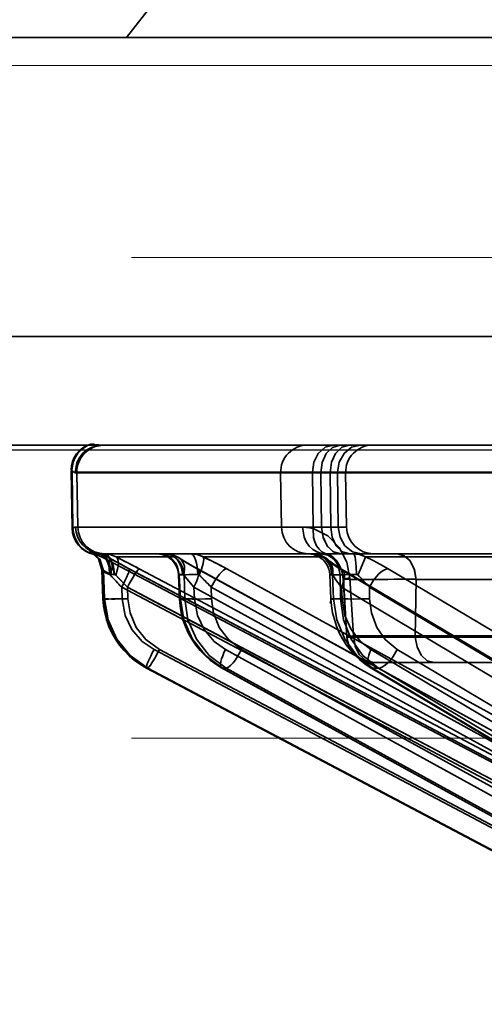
# Model space of a CAD drawing. Header units: millimetres. Extents: x -1465 to 393277, y -3788 to 454312.
# Tile 26 of 256: x 18266 to 18283, y 11940 to 11976. Entities that reach past the tile are written whole.
import ezdxf

# ---------------------------------------------------------------- set-up
doc = ezdxf.new("R2010")
doc.units = ezdxf.units.MM
doc.header["$XCLIPFRAME"] = 2
doc.linetypes.add('DASHED', pattern=[0.75, 0.5, -0.25])
for name, color, linetype in [('AHU03-3-68634OBJ', 8, 'Continuous'), ('EC-MTR_250-0_7OBJ', 8, 'Continuous'), ('FLUID-Wy2', 8, 'Continuous')]:
    doc.layers.add(name, color=color, linetype=linetype)
picture_1 = doc.add_image_def('image1.bmp', size_in_pixel=(951, 911))

msp = doc.modelspace()

# ---------------------------------------------------------------- linework, layer by layer
at = {"layer": 'AHU03-3-68634OBJ', "color": 8, "linetype": 'Continuous', "lineweight": 35, "ltscale": 100}
for p, q in [((18477.777, 11975.602), (18210.777, 11975.602)), ((18477.777, 11964.602), (18210.777, 11964.602)), ((18478.277, 11960.602), (18210.277, 11960.602))]:
    msp.add_line(p, q, dxfattribs=at)
at = {"layer": 'EC-MTR_250-0_7OBJ', "color": 8, "linetype": 'Continuous', "lineweight": 35, "ltscale": 100}
for p, q in [((18270.777, 11976.902), (18269.761, 11975.602)), ((18268.452, 11960.639), (18268.483, 11960.639)), ((18268.871, 11960.602), (18293.946, 11960.602)), ((18267.723, 11959.677), (18267.754, 11959.677)), ((18267.76, 11957.546), (18267.723, 11959.659)), ((18267.755, 11959.659), (18267.723, 11959.659)), ((18267.755, 11959.659), (18267.791, 11957.546)), ((18267.871, 11959.584), (18267.931, 11959.584)), ((18287.845, 11959.602), (18267.931, 11959.602)), ((18267.931, 11959.584), (18267.966, 11957.584)), ((18287.845, 11959.584), (18267.931, 11959.584)), ((18275.457, 11957.584), (18275.422, 11959.584)), ((18276.594, 11959.584), (18276.621, 11957.539)), ((18276.927, 11957.584), (18276.902, 11959.584)), ((18277.242, 11959.584), (18277.267, 11957.584)), ((18277.516, 11959.584), (18277.545, 11957.584)), ((18277.813, 11959.584), (18277.848, 11957.584)), ((18267.791, 11957.546), (18267.76, 11957.546)), ((18277.848, 11957.584), (18267.886, 11957.584)), ((18276.927, 11957.584), (18275.457, 11957.583)), ((18268.527, 11956.629), (18268.507, 11956.643)), ((18268.549, 11956.612), (18268.526, 11956.629)), ((18268.575, 11956.59), (18268.549, 11956.612)), ((18268.565, 11956.582), (18268.597, 11956.582)), ((18268.603, 11956.566), (18268.575, 11956.591)), ((18268.631, 11956.538), (18268.602, 11956.566)), ((18277.634, 11956.602), (18268.889, 11956.602)), ((18277.974, 11956.602), (18277.634, 11956.602)), ((18284.25, 11956.602), (18277.974, 11956.602)), ((18268.658, 11956.508), (18268.63, 11956.539)), ((18268.685, 11956.475), (18268.658, 11956.508)), ((18268.711, 11956.439), (18268.685, 11956.475)), ((18268.736, 11956.401), (18268.711, 11956.439)), ((18268.759, 11956.36), (18268.736, 11956.401)), ((18286.938, 11946.959), (18268.836, 11956.486)), ((18269.056, 11956.486), (18268.836, 11956.486)), ((18271.622, 11956.486), (18269.38, 11956.486)), ((18276.981, 11956.486), (18272.582, 11956.486)), ((18284.619, 11956.486), (18278.54, 11956.486)), ((18268.85, 11956.018), (18268.891, 11954.948)), ((18268.854, 11956.013), (18268.895, 11954.951)), ((18268.854, 11956.013), (18268.916, 11955.991)), ((18268.916, 11955.991), (18268.949, 11954.951)), ((18269.715, 11956.13), (18289.347, 11945.751)), ((18269.86, 11956.052), (18289.346, 11945.752)), ((18270.228, 11956.052), (18289.713, 11945.752)), ((18271.665, 11955.836), (18271.704, 11954.944)), ((18271.7, 11955.829), (18271.738, 11954.951)), ((18271.877, 11955.829), (18271.7, 11955.829)), ((18271.877, 11955.829), (18271.897, 11954.951)), ((18272.352, 11956.052), (18291.089, 11945.752)), ((18272.378, 11956.045), (18291.114, 11945.745)), ((18273.442, 11956.052), (18292.178, 11945.752)), ((18277.232, 11955.839), (18277.274, 11954.941)), ((18277.327, 11955.829), (18277.368, 11954.951)), ((18277.615, 11955.829), (18277.327, 11955.829)), ((18277.607, 11956.052), (18294.876, 11945.752)), ((18277.615, 11955.829), (18277.627, 11954.951)), ((18277.684, 11956.031), (18294.952, 11945.731)), ((18279.378, 11956.052), (18296.644, 11945.752)), ((18277.858, 11953.538), (18277.726, 11955.669)), ((18277.731, 11955.665), (18277.858, 11953.538)), ((18277.971, 11955.712), (18278.101, 11953.584)), ((18280.374, 11953.538), (18280.409, 11955.664)), ((18280.409, 11955.664), (18280.374, 11953.538)), ((18284.956, 11955.664), (18280.409, 11955.664)), ((18269.581, 11955.372), (18269.597, 11954.951)), ((18269.581, 11955.372), (18289.067, 11945.072)), ((18269.795, 11955.372), (18269.808, 11954.951)), ((18269.795, 11955.372), (18289.28, 11945.072)), ((18272.238, 11955.372), (18272.257, 11954.951)), ((18272.238, 11955.372), (18290.975, 11945.072)), ((18272.87, 11955.372), (18272.88, 11954.951)), ((18272.87, 11955.372), (18291.607, 11945.072)), ((18277.664, 11955.372), (18277.684, 11954.951)), ((18277.664, 11955.372), (18294.932, 11945.072)), ((18278.69, 11955.372), (18278.696, 11954.951)), ((18278.69, 11955.372), (18295.958, 11945.072)), ((18268.949, 11954.951), (18268.895, 11954.951)), ((18271.897, 11954.951), (18271.738, 11954.951)), ((18277.627, 11954.951), (18277.368, 11954.951)), ((18286.243, 11953.584), (18278.101, 11953.584)), ((18287.917, 11953.539), (18280.374, 11953.538)), ((18270.77, 11953.081), (18289.115, 11943.379)), ((18270.972, 11953.081), (18289.317, 11943.379)), ((18273.393, 11953.081), (18291.032, 11943.379)), ((18273.991, 11953.081), (18291.631, 11943.379)), ((18278.74, 11953.081), (18294.996, 11943.379)), ((18279.711, 11953.081), (18295.968, 11943.379)), ((18286.444, 11952.602), (18278.853, 11952.602)), ((18289.561, 11942.315), (18270.489, 11952.401)), ((18270.489, 11952.401), (18289.565, 11942.314)), ((18270.492, 11952.401), (18270.489, 11952.401)), ((18270.538, 11952.401), (18270.492, 11952.401)), ((18270.538, 11952.401), (18289.61, 11942.314)), ((18291.587, 11942.324), (18273.253, 11952.408)), ((18273.282, 11952.401), (18291.622, 11942.314)), ((18273.417, 11952.401), (18273.282, 11952.401)), ((18273.417, 11952.401), (18291.756, 11942.314)), ((18278.72, 11952.422), (18278.522, 11952.552)), ((18295.604, 11942.345), (18278.72, 11952.422)), ((18278.801, 11952.401), (18295.703, 11942.314)), ((18279.019, 11952.401), (18278.801, 11952.401)), ((18279.019, 11952.401), (18295.921, 11942.314))]:
    msp.add_line(p, q, dxfattribs=at)
at = {"layer": 'EC-MTR_250-0_7OBJ', "color": 8, "linetype": 'Continuous', "lineweight": 35, "ltscale": 100, "flags": 128}
for points in [[(18267.871, 11959.584), (18267.936, 11959.957), (18268.028, 11960.139), (18268.158, 11960.302), (18268.319, 11960.435), (18268.499, 11960.53), (18268.871, 11960.602)], [(18268.483, 11960.639), (18268.54, 11960.631), (18268.624, 11960.618), (18268.735, 11960.607), (18268.871, 11960.602)], [(18276.594, 11959.602), (18276.65, 11959.979), (18276.81, 11960.298), (18277.059, 11960.521), (18277.362, 11960.602)], [(18276.594, 11959.602), (18276.651, 11959.979), (18276.811, 11960.297), (18277.06, 11960.52), (18277.362, 11960.602)], [(18276.902, 11959.584), (18276.951, 11959.967), (18277.097, 11960.291), (18277.328, 11960.519), (18277.609, 11960.602)], [(18277.242, 11959.584), (18277.295, 11959.979), (18277.442, 11960.298), (18277.671, 11960.521), (18277.949, 11960.602)], [(18277.515, 11959.602), (18277.578, 11959.979), (18277.755, 11960.298), (18278.029, 11960.521), (18278.363, 11960.602)], [(18267.755, 11959.659), (18267.777, 11959.649), (18267.794, 11959.636), (18267.807, 11959.626), (18267.826, 11959.608), (18267.837, 11959.598), (18267.849, 11959.591), (18267.86, 11959.586), (18267.871, 11959.584)], [(18267.791, 11957.546), (18267.815, 11957.555), (18267.839, 11957.567), (18267.862, 11957.579), (18267.886, 11957.584)], [(18267.886, 11957.584), (18267.862, 11957.579), (18267.839, 11957.567), (18267.815, 11957.555), (18267.791, 11957.546)], [(18276.224, 11957.584), (18276.288, 11957.221), (18276.368, 11957.045), (18276.478, 11956.888), (18276.612, 11956.761), (18276.762, 11956.67), (18276.918, 11956.618), (18277.071, 11956.602)], [(18276.224, 11957.584), (18276.414, 11957.573), (18276.621, 11957.539)], [(18276.621, 11957.539), (18276.516, 11957.559), (18276.225, 11957.584)], [(18277.071, 11956.602), (18276.919, 11956.618), (18276.763, 11956.67), (18276.612, 11956.761), (18276.478, 11956.888), (18276.368, 11957.045), (18276.288, 11957.221), (18276.225, 11957.584)], [(18276.621, 11957.539), (18276.634, 11957.207), (18276.677, 11957.045), (18276.746, 11956.898), (18276.836, 11956.774), (18276.944, 11956.678), (18277.063, 11956.614), (18277.185, 11956.579)], [(18277.971, 11955.712), (18277.854, 11956.296), (18277.577, 11956.835), (18277.159, 11957.27), (18276.621, 11957.539)], [(18277.634, 11956.602), (18277.369, 11956.674), (18277.146, 11956.878), (18276.988, 11957.197), (18276.927, 11957.584)], [(18276.927, 11957.584), (18276.983, 11957.211), (18277.131, 11956.899), (18277.359, 11956.68), (18277.634, 11956.602)], [(18277.267, 11957.584), (18277.323, 11957.211), (18277.471, 11956.899), (18277.699, 11956.68), (18277.974, 11956.602)], [(18277.545, 11957.584), (18277.612, 11957.211), (18277.79, 11956.899), (18278.063, 11956.68), (18278.392, 11956.602)], [(18268.854, 11956.013), (18268.729, 11956.418), (18268.416, 11956.701)], [(18268.416, 11956.701), (18268.431, 11956.684), (18268.541, 11956.636), (18268.719, 11956.594)], [(18268.916, 11955.991), (18268.784, 11956.407), (18268.454, 11956.69)], [(18268.749, 11956.611), (18268.607, 11956.639), (18268.504, 11956.672), (18268.454, 11956.69)], [(18268.508, 11956.642), (18268.494, 11956.651), (18268.484, 11956.657), (18268.475, 11956.663), (18268.486, 11956.658), (18268.501, 11956.651), (18268.511, 11956.647), (18268.522, 11956.643), (18268.535, 11956.638), (18268.549, 11956.633), (18268.565, 11956.628), (18268.582, 11956.623), (18268.601, 11956.618), (18268.622, 11956.612), (18268.644, 11956.607), (18268.669, 11956.602), (18268.696, 11956.597), (18268.725, 11956.593)], [(18268.486, 11956.658), (18268.501, 11956.651), (18268.511, 11956.647)], [(18268.523, 11956.643), (18268.535, 11956.638), (18268.549, 11956.633), (18268.565, 11956.628), (18268.582, 11956.623)], [(18268.719, 11956.594), (18268.647, 11956.587), (18268.597, 11956.582)], [(18268.622, 11956.612), (18268.644, 11956.607), (18268.669, 11956.602), (18268.696, 11956.597)], [(18269.138, 11955.838), (18269.119, 11956.109), (18269.084, 11956.239), (18269.032, 11956.356), (18268.965, 11956.453), (18268.888, 11956.526), (18268.804, 11956.572), (18268.719, 11956.594)], [(18269.056, 11956.486), (18268.973, 11956.526), (18268.719, 11956.594)], [(18268.725, 11956.593), (18268.797, 11956.581), (18268.868, 11956.563), (18268.938, 11956.54), (18269.006, 11956.512), (18269.072, 11956.478)], [(18268.749, 11956.611), (18268.836, 11956.587), (18268.921, 11956.539), (18269, 11956.465), (18269.068, 11956.369), (18269.121, 11956.253), (18269.157, 11956.124), (18269.177, 11955.858)], [(18268.846, 11956.602), (18268.86, 11956.602), (18268.875, 11956.602), (18268.889, 11956.602)], [(18269.302, 11955.84), (18269.268, 11956.124), (18269.228, 11956.26), (18269.174, 11956.381), (18269.109, 11956.478), (18269.037, 11956.548), (18268.962, 11956.589), (18268.889, 11956.602)], [(18268.91, 11956.602), (18269.146, 11956.574), (18269.38, 11956.486)], [(18268.91, 11956.602), (18268.981, 11956.589), (18269.054, 11956.548), (18269.125, 11956.478), (18269.188, 11956.381), (18269.24, 11956.26), (18269.279, 11956.124), (18269.313, 11955.84)], [(18271.665, 11955.836), (18271.655, 11955.937), (18271.631, 11956.037), (18271.595, 11956.132), (18271.547, 11956.222), (18271.488, 11956.305), (18271.42, 11956.38), (18271.342, 11956.445), (18271.256, 11956.5), (18271.165, 11956.544), (18271.068, 11956.576), (18270.968, 11956.595), (18270.867, 11956.602)], [(18271.7, 11955.829), (18271.638, 11956.116), (18271.566, 11956.254), (18271.466, 11956.377), (18271.345, 11956.476), (18271.211, 11956.548), (18270.935, 11956.602)], [(18271.877, 11955.829), (18271.815, 11956.116), (18271.743, 11956.254), (18271.643, 11956.377), (18271.522, 11956.476), (18271.388, 11956.548), (18271.112, 11956.602)], [(18271.622, 11956.486), (18271.407, 11956.574), (18271.191, 11956.602)], [(18271.827, 11955.84), (18271.774, 11956.124), (18271.713, 11956.26), (18271.63, 11956.381), (18271.53, 11956.478), (18271.419, 11956.548), (18271.304, 11956.589), (18271.191, 11956.602)], [(18271.192, 11956.602), (18271.279, 11956.597), (18271.367, 11956.584), (18271.454, 11956.563)], [(18271.454, 11956.563), (18271.54, 11956.532), (18271.624, 11956.493), (18271.705, 11956.446)], [(18272.12, 11956.602), (18272.352, 11956.574), (18272.582, 11956.486)], [(18272.12, 11956.602), (18272.166, 11956.589), (18272.213, 11956.548), (18272.259, 11956.478), (18272.3, 11956.381), (18272.334, 11956.26), (18272.359, 11956.124), (18272.374, 11955.981), (18272.38, 11955.84)], [(18277.233, 11955.839), (18277.222, 11955.94), (18277.198, 11956.039), (18277.162, 11956.134), (18277.114, 11956.223), (18277.055, 11956.306), (18276.986, 11956.381), (18276.909, 11956.446), (18276.823, 11956.501), (18276.732, 11956.544), (18276.635, 11956.576), (18276.535, 11956.595), (18276.435, 11956.602)], [(18276.594, 11956.602), (18276.681, 11956.597), (18276.768, 11956.584), (18276.853, 11956.562), (18276.938, 11956.53), (18277.019, 11956.49), (18277.097, 11956.442), (18277.17, 11956.385)], [(18276.594, 11956.602), (18276.681, 11956.597), (18276.768, 11956.584), (18276.853, 11956.562)], [(18276.594, 11956.602), (18276.787, 11956.574), (18276.981, 11956.486)], [(18276.594, 11956.602), (18276.852, 11956.548), (18276.978, 11956.478), (18277.091, 11956.381), (18277.184, 11956.26), (18277.253, 11956.124), (18277.313, 11955.84)], [(18276.622, 11956.602), (18276.877, 11956.548), (18277.001, 11956.476), (18277.112, 11956.377), (18277.204, 11956.254), (18277.271, 11956.116), (18277.327, 11955.829)], [(18277.615, 11955.829), (18277.558, 11956.116), (18277.491, 11956.254), (18277.4, 11956.377), (18277.288, 11956.476), (18277.164, 11956.548), (18276.909, 11956.602)], [(18277.185, 11956.579), (18277.123, 11956.596), (18277.071, 11956.602)], [(18277.127, 11956.592), (18277.107, 11956.597), (18277.091, 11956.599), (18277.08, 11956.601)], [(18277.718, 11955.754), (18277.705, 11955.838), (18277.686, 11955.92), (18277.662, 11955.998), (18277.634, 11956.072), (18277.602, 11956.14), (18277.567, 11956.204), (18277.529, 11956.264), (18277.489, 11956.318), (18277.448, 11956.368), (18277.404, 11956.413), (18277.361, 11956.454), (18277.316, 11956.49), (18277.273, 11956.521), (18277.23, 11956.547), (18277.191, 11956.568), (18277.156, 11956.582), (18277.128, 11956.591)], [(18277.726, 11955.669), (18277.718, 11955.759), (18277.703, 11955.846), (18277.683, 11955.932), (18277.657, 11956.012), (18277.627, 11956.088), (18277.593, 11956.158), (18277.557, 11956.221), (18277.518, 11956.28), (18277.477, 11956.333), (18277.435, 11956.381), (18277.392, 11956.425), (18277.349, 11956.464), (18277.306, 11956.498), (18277.264, 11956.527), (18277.224, 11956.551), (18277.186, 11956.57), (18277.154, 11956.583)], [(18277.185, 11956.579), (18277.273, 11956.538), (18277.386, 11956.452), (18277.463, 11956.37), (18277.519, 11956.296), (18277.58, 11956.195), (18277.629, 11956.095), (18277.672, 11955.98), (18277.714, 11955.807), (18277.731, 11955.665)], [(18278.103, 11956.602), (18278.323, 11956.574), (18278.54, 11956.486)], [(18278.211, 11955.84), (18278.202, 11956.124), (18278.191, 11956.26), (18278.177, 11956.381), (18278.16, 11956.478), (18278.151, 11956.517), (18278.141, 11956.548), (18278.132, 11956.572), (18278.122, 11956.589), (18278.103, 11956.602)], [(18279.714, 11956.602), (18279.968, 11956.533), (18280.183, 11956.342), (18280.34, 11956.041), (18280.409, 11955.664)], [(18280.409, 11955.664), (18280.344, 11956.029), (18280.19, 11956.331), (18279.97, 11956.531), (18279.714, 11956.602)], [(18268.85, 11956.018), (18268.846, 11956.071), (18268.839, 11956.123), (18268.829, 11956.174), (18268.815, 11956.224), (18268.799, 11956.271), (18268.78, 11956.316), (18268.759, 11956.36)], [(18269.056, 11956.486), (18269.111, 11956.451), (18269.158, 11956.398), (18269.194, 11956.328), (18269.217, 11956.242), (18269.226, 11956.143), (18269.22, 11956.037), (18269.171, 11955.817)], [(18269.056, 11956.486), (18269.296, 11956.355), (18269.566, 11956.209), (18269.86, 11956.052)], [(18269.072, 11956.478), (18269.186, 11956.415), (18269.308, 11956.349), (18269.437, 11956.279), (18269.573, 11956.205), (18269.715, 11956.13)], [(18269.072, 11956.478), (18269.186, 11956.415), (18269.309, 11956.348), (18269.439, 11956.278), (18269.575, 11956.204), (18269.718, 11956.128)], [(18269.38, 11956.486), (18269.414, 11956.451), (18269.44, 11956.398), (18269.455, 11956.328), (18269.459, 11956.242), (18269.451, 11956.143), (18269.431, 11956.037), (18269.363, 11955.817)], [(18270.228, 11956.052), (18270.015, 11956.164), (18269.38, 11956.486)], [(18272.352, 11956.052), (18272.074, 11956.209), (18271.831, 11956.354), (18271.622, 11956.486)], [(18271.864, 11955.817), (18271.893, 11956.037), (18271.885, 11956.143), (18271.859, 11956.242), (18271.763, 11956.398), (18271.696, 11956.451), (18271.622, 11956.486)], [(18271.705, 11956.446), (18271.789, 11956.391), (18271.884, 11956.331)], [(18271.884, 11956.331), (18271.992, 11956.266), (18272.11, 11956.197), (18272.239, 11956.123), (18272.378, 11956.045)], [(18272.435, 11955.817), (18272.518, 11956.037), (18272.577, 11956.242), (18272.592, 11956.328), (18272.598, 11956.398), (18272.594, 11956.451), (18272.582, 11956.486)], [(18272.582, 11956.486), (18272.859, 11956.355), (18273.15, 11956.208), (18273.442, 11956.052)], [(18276.938, 11956.53), (18277.019, 11956.49), (18277.097, 11956.442), (18277.17, 11956.385)], [(18276.981, 11956.486), (18277.147, 11956.355), (18277.357, 11956.209), (18277.607, 11956.052)], [(18276.981, 11956.486), (18277.154, 11956.398), (18277.285, 11956.242), (18277.348, 11956.037), (18277.34, 11955.817)], [(18277.171, 11956.384), (18277.213, 11956.349), (18277.267, 11956.308), (18277.331, 11956.26)], [(18277.331, 11956.26), (18277.405, 11956.209), (18277.489, 11956.153), (18277.582, 11956.094), (18277.684, 11956.031)], [(18278.267, 11955.817), (18278.364, 11956.037), (18278.449, 11956.242), (18278.484, 11956.328), (18278.51, 11956.398), (18278.529, 11956.451), (18278.54, 11956.486)], [(18279.378, 11956.052), (18279.102, 11956.209), (18278.822, 11956.354), (18278.54, 11956.486)], [(18268.85, 11956.018), (18268.846, 11956.071), (18268.839, 11956.124), (18268.829, 11956.174)], [(18268.85, 11956.018), (18268.871, 11955.997)], [(18268.871, 11955.997), (18268.92, 11955.955), (18269.013, 11955.891), (18269.138, 11955.838)], [(18268.916, 11955.991), (18268.955, 11955.967), (18269.042, 11955.913), (18269.177, 11955.858)], [(18269.177, 11955.858), (18269.035, 11955.916), (18268.961, 11955.962), (18268.916, 11955.991)], [(18269.171, 11955.817), (18269.16, 11955.827), (18269.149, 11955.834), (18269.138, 11955.838)], [(18269.581, 11955.372), (18269.473, 11955.489), (18269.171, 11955.817)], [(18269.177, 11955.858), (18269.218, 11955.848), (18269.26, 11955.842), (18269.317, 11955.839)], [(18269.363, 11955.817), (18269.347, 11955.83), (18269.33, 11955.837), (18269.317, 11955.839)], [(18269.363, 11955.817), (18269.452, 11955.728), (18269.729, 11955.443)], [(18269.729, 11955.443), (18269.602, 11955.576), (18269.481, 11955.699), (18269.363, 11955.817)], [(18269.581, 11955.372), (18269.711, 11955.633), (18269.765, 11955.75), (18269.809, 11955.852), (18269.827, 11955.896), (18269.841, 11955.936), (18269.853, 11955.97), (18269.861, 11955.999), (18269.866, 11956.021), (18269.867, 11956.038), (18269.863, 11956.051)], [(18269.795, 11955.372), (18269.862, 11955.497), (18269.933, 11955.623), (18270.003, 11955.744), (18270.07, 11955.852), (18270.127, 11955.939), (18270.174, 11956.003), (18270.193, 11956.024), (18270.208, 11956.04), (18270.22, 11956.049)], [(18271.827, 11955.84), (18271.79, 11955.84), (18271.757, 11955.841), (18271.73, 11955.84), (18271.707, 11955.84), (18271.689, 11955.839), (18271.676, 11955.839), (18271.666, 11955.837)], [(18271.7, 11955.829), (18271.685, 11955.831), (18271.674, 11955.833)], [(18271.864, 11955.817), (18271.852, 11955.83), (18271.84, 11955.837), (18271.827, 11955.84)], [(18272.239, 11955.372), (18272.037, 11955.603), (18271.864, 11955.817)], [(18271.864, 11955.817), (18272.037, 11955.603), (18272.239, 11955.372)], [(18271.877, 11955.829), (18271.953, 11955.835), (18272.066, 11955.839), (18272.211, 11955.841), (18272.38, 11955.84)], [(18272.238, 11955.372), (18272.295, 11955.494), (18272.342, 11955.612), (18272.379, 11955.721), (18272.404, 11955.819), (18272.416, 11955.903), (18272.416, 11955.97), (18272.411, 11955.996), (18272.403, 11956.018), (18272.378, 11956.045)], [(18272.378, 11956.045), (18272.352, 11956.052)], [(18272.38, 11955.84), (18272.4, 11955.837), (18272.418, 11955.829), (18272.435, 11955.817)], [(18272.647, 11955.611), (18272.594, 11955.664), (18272.435, 11955.817)], [(18272.435, 11955.817), (18272.488, 11955.767), (18272.647, 11955.611)], [(18272.87, 11955.372), (18273.021, 11955.633), (18273.182, 11955.852), (18273.259, 11955.936), (18273.329, 11955.999), (18273.391, 11956.038), (18273.442, 11956.052)], [(18277.233, 11955.839), (18277.246, 11955.836), (18277.257, 11955.835), (18277.27, 11955.834), (18277.286, 11955.833), (18277.327, 11955.829)], [(18277.327, 11955.829), (18277.286, 11955.833), (18277.27, 11955.834), (18277.257, 11955.835), (18277.246, 11955.836), (18277.235, 11955.838)], [(18277.313, 11955.84), (18277.278, 11955.841), (18277.264, 11955.841), (18277.253, 11955.841), (18277.238, 11955.84)], [(18277.34, 11955.817), (18277.326, 11955.834), (18277.313, 11955.84)], [(18277.34, 11955.817), (18277.483, 11955.603), (18277.664, 11955.372)], [(18277.664, 11955.372), (18277.483, 11955.603), (18277.34, 11955.817)], [(18277.607, 11956.052), (18277.628, 11956.051), (18277.684, 11956.031)], [(18277.615, 11955.829), (18277.723, 11955.835), (18277.863, 11955.839), (18278.211, 11955.84)], [(18277.684, 11956.031), (18277.725, 11955.995), (18277.754, 11955.942), (18277.77, 11955.873), (18277.774, 11955.791), (18277.765, 11955.698), (18277.743, 11955.595), (18277.664, 11955.372)], [(18278.267, 11955.817), (18278.249, 11955.83), (18278.231, 11955.837), (18278.211, 11955.84)], [(18278.69, 11955.372), (18278.843, 11955.633), (18279.027, 11955.852), (18279.121, 11955.936), (18279.214, 11955.999), (18279.3, 11956.038), (18279.378, 11956.052)], [(18277.726, 11955.669), (18277.742, 11955.678), (18277.761, 11955.682), (18277.789, 11955.688), (18277.824, 11955.693), (18277.866, 11955.699), (18277.971, 11955.712)], [(18277.731, 11955.665), (18277.748, 11955.679), (18277.774, 11955.685), (18277.81, 11955.691), (18277.856, 11955.698), (18277.91, 11955.705), (18277.971, 11955.712)], [(18280.409, 11955.667), (18279.372, 11955.664), (18278.533, 11955.663), (18278.011, 11955.664), (18277.731, 11955.665)], [(18277.731, 11955.665), (18277.81, 11955.665), (18277.936, 11955.665), (18278.106, 11955.664), (18278.321, 11955.664), (18278.57, 11955.664), (18278.737, 11955.663), (18279.105, 11955.664), (18279.604, 11955.665), (18280.025, 11955.666), (18280.409, 11955.667)], [(18278.69, 11955.372), (18278.513, 11955.575), (18278.32, 11955.768)], [(18278.32, 11955.768), (18278.513, 11955.575), (18278.69, 11955.372)], [(18269.597, 11954.951), (18269.466, 11954.947), (18269.334, 11954.943), (18269.209, 11954.941), (18269.097, 11954.94), (18269.049, 11954.94), (18269.007, 11954.94), (18268.971, 11954.941), (18268.941, 11954.942), (18268.919, 11954.943), (18268.903, 11954.945), (18268.891, 11954.939), (18268.903, 11954.892)], [(18268.956, 11954.435), (18268.912, 11954.691), (18268.891, 11954.948)], [(18268.895, 11954.951), (18269.029, 11954.173), (18269.356, 11953.462), (18269.852, 11952.859), (18270.492, 11952.401)], [(18268.949, 11954.951), (18269.079, 11954.173), (18269.404, 11953.462), (18269.898, 11952.859), (18270.538, 11952.401)], [(18270.538, 11952.401), (18269.899, 11952.855), (18269.401, 11953.46), (18269.076, 11954.175), (18268.949, 11954.951)], [(18269.744, 11954.949), (18269.463, 11954.942), (18269.327, 11954.94), (18269.204, 11954.94), (18269.102, 11954.941), (18269.024, 11954.943), (18268.996, 11954.945), (18268.974, 11954.947), (18268.958, 11954.949)], [(18269.597, 11954.951), (18269.709, 11954.335), (18269.959, 11953.82), (18270.34, 11953.379), (18270.77, 11953.081)], [(18270.972, 11953.081), (18270.469, 11953.447), (18270.116, 11953.896), (18269.887, 11954.432), (18269.808, 11954.951)], [(18272.257, 11954.951), (18272.15, 11954.947), (18272.046, 11954.944), (18271.949, 11954.942), (18271.864, 11954.94), (18271.827, 11954.94), (18271.795, 11954.94), (18271.767, 11954.94), (18271.744, 11954.94), (18271.726, 11954.941), (18271.714, 11954.942), (18271.703, 11954.942), (18271.705, 11954.953)], [(18271.704, 11954.944), (18271.723, 11954.949), (18271.738, 11954.951)], [(18271.77, 11954.433), (18271.726, 11954.688), (18271.704, 11954.944)], [(18273.282, 11952.401), (18272.666, 11952.859), (18272.188, 11953.462), (18271.87, 11954.173), (18271.738, 11954.951)], [(18271.897, 11954.951), (18271.939, 11954.947), (18272, 11954.944), (18272.177, 11954.94), (18272.41, 11954.94), (18272.662, 11954.944)], [(18271.897, 11954.951), (18272.019, 11954.173), (18272.329, 11953.462), (18272.802, 11952.859), (18273.417, 11952.401)], [(18272.257, 11954.951), (18272.368, 11954.335), (18272.61, 11953.82), (18272.978, 11953.379), (18273.393, 11953.081)], [(18273.991, 11953.081), (18273.508, 11953.447), (18273.17, 11953.896), (18272.953, 11954.432), (18272.88, 11954.951)], [(18277.684, 11954.951), (18277.602, 11954.948), (18277.525, 11954.945), (18277.454, 11954.943), (18277.392, 11954.941), (18277.365, 11954.94), (18277.341, 11954.94), (18277.321, 11954.94), (18277.304, 11954.94), (18277.291, 11954.94), (18277.279, 11954.94), (18277.251, 11954.785)], [(18277.274, 11954.941), (18277.289, 11954.944), (18277.3, 11954.945), (18277.313, 11954.946), (18277.33, 11954.948), (18277.368, 11954.951)], [(18277.338, 11954.435), (18277.296, 11954.687), (18277.274, 11954.941)], [(18278.801, 11952.401), (18278.232, 11952.859), (18277.79, 11953.462), (18277.494, 11954.173), (18277.368, 11954.951)], [(18277.627, 11954.951), (18277.744, 11954.945), (18277.909, 11954.941), (18278.113, 11954.94), (18278.333, 11954.941)], [(18277.627, 11954.951), (18277.736, 11954.173), (18278.019, 11953.462), (18278.453, 11952.859), (18279.019, 11952.401)], [(18277.684, 11954.951), (18277.79, 11954.335), (18278.016, 11953.82), (18278.357, 11953.379), (18278.74, 11953.081)], [(18279.711, 11953.081), (18279.266, 11953.447), (18278.957, 11953.896), (18278.76, 11954.432), (18278.696, 11954.951)], [(18270.056, 11952.682), (18269.857, 11952.852), (18269.672, 11953.04), (18269.504, 11953.244), (18269.354, 11953.462), (18269.222, 11953.692), (18269.112, 11953.933), (18269.023, 11954.181), (18268.956, 11954.435)], [(18272.837, 11952.687), (18272.645, 11952.857), (18272.467, 11953.044), (18272.304, 11953.247), (18272.158, 11953.464), (18272.03, 11953.693), (18271.923, 11953.933), (18271.835, 11954.18), (18271.77, 11954.433)], [(18278.522, 11952.552), (18278.334, 11952.701), (18278.155, 11952.87), (18277.99, 11953.057), (18277.838, 11953.259), (18277.702, 11953.475), (18277.583, 11953.702), (18277.483, 11953.94), (18277.401, 11954.184), (18277.338, 11954.435)], [(18277.858, 11953.538), (18277.869, 11953.549), (18277.905, 11953.557), (18277.941, 11953.564), (18277.986, 11953.57), (18278.04, 11953.577), (18278.101, 11953.584)], [(18277.858, 11953.538), (18277.869, 11953.549), (18277.905, 11953.557), (18277.941, 11953.564), (18277.986, 11953.57), (18278.04, 11953.577), (18278.101, 11953.584)], [(18280.374, 11953.538), (18279.918, 11953.538), (18279.405, 11953.538), (18278.872, 11953.539), (18278.634, 11953.538), (18278.386, 11953.538), (18278.119, 11953.538), (18277.931, 11953.538), (18277.858, 11953.538)], [(18278.853, 11952.602), (18278.5, 11952.666), (18278.327, 11952.753), (18278.17, 11952.873), (18278.041, 11953.022), (18277.944, 11953.19), (18277.858, 11953.538)], [(18278.853, 11952.602), (18278.5, 11952.666), (18278.327, 11952.753), (18278.17, 11952.873), (18278.041, 11953.022), (18277.944, 11953.19), (18277.858, 11953.538)], [(18278.101, 11953.584), (18278.161, 11953.211), (18278.318, 11952.899), (18278.56, 11952.68), (18278.853, 11952.602)], [(18280.374, 11953.538), (18280.44, 11953.175), (18280.595, 11952.872), (18280.816, 11952.672), (18281.076, 11952.602)], [(18280.374, 11953.538), (18280.44, 11953.175), (18280.595, 11952.872), (18280.817, 11952.672), (18281.076, 11952.602)], [(18270.5, 11952.488), (18270.512, 11952.524), (18270.547, 11952.611), (18270.593, 11952.718), (18270.648, 11952.836), (18270.708, 11952.959), (18270.77, 11953.081)], [(18270.538, 11952.401), (18270.557, 11952.412), (18270.572, 11952.427), (18270.591, 11952.448), (18270.637, 11952.511), (18270.695, 11952.598), (18270.762, 11952.706), (18270.833, 11952.828), (18270.904, 11952.955), (18270.972, 11953.081)], [(18273.253, 11952.408), (18273.229, 11952.434), (18273.221, 11952.455), (18273.215, 11952.482), (18273.215, 11952.551), (18273.229, 11952.639), (18273.256, 11952.741), (18273.294, 11952.853), (18273.34, 11952.968), (18273.393, 11953.081)], [(18273.991, 11953.081), (18273.845, 11952.828), (18273.762, 11952.706), (18273.677, 11952.598), (18273.596, 11952.511), (18273.524, 11952.448), (18273.464, 11952.412), (18273.417, 11952.401)], [(18278.72, 11952.422), (18278.679, 11952.458), (18278.65, 11952.512), (18278.633, 11952.583), (18278.63, 11952.669), (18278.641, 11952.767), (18278.664, 11952.871), (18278.74, 11953.081)], [(18279.711, 11953.081), (18279.563, 11952.828), (18279.471, 11952.706), (18279.372, 11952.598), (18279.272, 11952.511), (18279.176, 11952.448), (18279.091, 11952.412), (18279.019, 11952.401)], [(18270.489, 11952.401), (18270.267, 11952.532), (18270.056, 11952.682)], [(18273.253, 11952.408), (18273.04, 11952.538), (18272.837, 11952.687)], [(18270.489, 11952.401), (18270.484, 11952.418), (18270.486, 11952.435), (18270.491, 11952.458), (18270.5, 11952.488)], [(18273.282, 11952.401), (18273.253, 11952.408)], [(18278.801, 11952.401), (18278.758, 11952.406), (18278.72, 11952.422)]]:
    msp.add_lwpolyline(points, dxfattribs=at)
at = {"layer": 'EC-MTR_250-0_7OBJ', "color": 8, "linetype": 'Continuous', "lineweight": 35, "ltscale": 100}
for centre, radius, start, end in [((18268.723, 11959.677), 1, 105.7426, 180), ((18268.754, 11959.677), 1, 105.7502, 179.9999), ((18268.931, 11959.602), 1, 90.0031, 181.0032), ((18276.423, 11959.602), 1, 90.0406, 181.0085), ((18278.813, 11959.602), 1, 90, 181), ((18268.76, 11957.563), 1, 181, 258.7792), ((18268.791, 11957.563), 1, 180.9959, 258.7728), ((18268.886, 11957.602), 1, 181.0137, 262.0907), ((18268.966, 11957.601), 1, 180.9967, 269.997), ((18276.457, 11957.602), 1, 181.0148, 269.9996), ((18278.848, 11957.602), 1, 181, 270), ((18267.497, 11953.375), 3.45, 73.9045, 74.5637), ((18267.577, 11953.656), 3.159, 73.8743, 74.5944), ((18268.371, 11955.602), 1, 62.2415, 78.7792), ((18268.595, 11955.622), 0.98, 61.9314, 82.7242), ((18268.889, 11957.653), 1.052, 262.3057, 269.953), ((18268.889, 11957.646), 1.045, 262.2804, 269.9796), ((18272.12, 11955.617), 0.985, 62.0264, 90.0362), ((18278.101, 11955.708), 0.893, 60.5927, 89.9212), ((18291.328, 11996.795), 46.053, 241.077, 242.2141), ((18254.397, 11926.16), 33.825, 62.0938, 63.7081), ((18266.838, 11944.041), 13.707, 61.1969, 65.2241), ((18299.838, 11983.766), 41.492, 222.3455, 223.181), ((18275.864, 11953.147), 3.592, 46.8641, 48.0107), ((18267.714, 11950.764), 6.915, 41.7896, 44.5011), ((18267.729, 11950.777), 6.896, 41.7861, 44.5055), ((18258.173, 11944.533), 15.892, 43.0053, 43.353), ((18258.174, 11944.534), 15.891, 43.0053, 43.3531), ((22977.394, 20851.935), 10065.303, 242.1145313, 242.2401507), ((18269.077, 11976.234), 21.296, 271.7955, 271.967), ((18269.078, 11976.201), 21.263, 271.7954, 271.9672), ((18272.236, 11973.171), 18.232, 271.3404, 272.0257), ((18272.246, 11972.83), 17.89, 271.3338, 272.0323), ((18278.1, 11970.978), 16.038, 270.8294, 272.1297), ((18278.123, 11970.096), 15.156, 270.7915, 272.1675), ((18278.853, 11953.602), 1, 183.4604, 270)]:
    msp.add_arc(centre, radius, start, end, dxfattribs=at)
at = {"layer": 'FLUID-Wy2', "color": 8, "linetype": 'Continuous', "lineweight": 18, "ltscale": 100}
for p, q in [((17819.948, 11974.572), (19819.948, 11974.572)), ((19819.948, 11974.572), (17819.948, 11974.572)), ((17819.948, 11960.43), (19819.948, 11960.43))]:
    msp.add_line(p, q, dxfattribs=at)
at = {"layer": 'FLUID-Wy2', "color": 8, "linetype": 'DASHED', "lineweight": 18, "ltscale": 100}
for p, q in [((19819.948, 11967.501), (17819.948, 11967.501)), ((19819.948, 11949.823), (17819.948, 11949.823))]:
    msp.add_line(p, q, dxfattribs=at)
at = {"layer": 'FLUID-Wy2', "color": 8, "linetype": 'Continuous', "lineweight": 25, "ltscale": 100}
msp.add_line((17819.948, 11960.43), (19819.948, 11960.43), dxfattribs=at)

# ---------------------------------------------------------------- pictures from other files: only their frames are drawn
at = {"color": 8, "lineweight": 13}
image = msp.add_image(picture_1, insert=(17864.134, 12545.821), size_in_units=(1986.021, 1904.625), rotation=-90, dxfattribs=at)
image.set_boundary_path([(-0.5, -0.5), (950.5, 910.5)])

doc.saveas('drawing.dxf')
